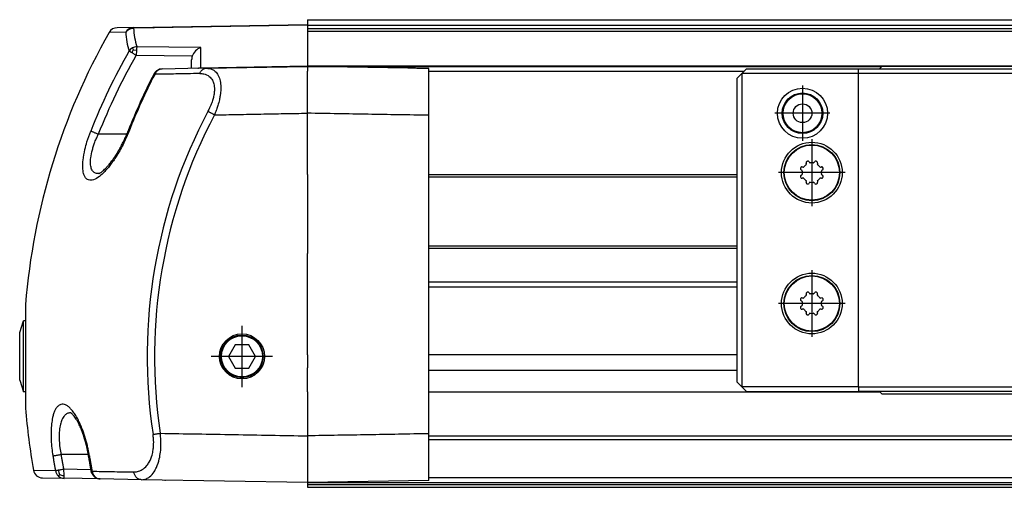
# Model space of a CAD drawing. Header units: millimetres. Extents: x -235 to 4016, y -109 to 485.
# Tile 31 of 44: x 800 to 905, y 282 to 332. Entities that reach past the tile are written whole.
import ezdxf

# ---------------------------------------------------------------- set-up
doc = ezdxf.new("R2010")
doc.units = ezdxf.units.MM
doc.linetypes.add('DOT_CENTER', pattern=[14, 12, -1, 0, -1])
doc.layers.add('1', color=7, linetype='Continuous')

# ---------------------------------------------------------------- blocks, each defined once
blk = doc.blocks.new('TAPA_IZQUIERDA__29', base_point=(799.62, 282.6))
at = {"color": 7, "linetype": 'Continuous'}
for p, q in [((811.81, 331.28), (810.05, 331.25)), ((811.81, 331.28), (830.43, 331.6)), ((813.97, 331.25), (811.81, 331.21)), ((813.97, 331.25), (814.03, 331.25)), ((830.43, 331.53), (814.03, 331.25)), ((830.43, 331.6), (830.43, 331.53)), ((830.43, 331.53), (830.43, 331.48)), ((830.43, 331.48), (830.43, 331.19)), ((830.43, 331.19), (830.43, 331.16)), ((830.43, 331.16), (830.43, 331)), ((830.43, 331), (830.43, 330.83)), ((810.98, 330.77), (809.2, 330.74)), ((830.43, 330.83), (830.43, 330.3)), ((830.43, 330.3), (830.43, 328.95)), ((811.79, 328.88), (811.7, 329.09)), ((819.01, 329.12), (812.17, 329.22)), ((819.01, 326.97), (819.01, 329.12)), ((830.43, 328.95), (830.43, 328.6)), ((811.79, 328.88), (812.12, 328.86)), ((812.12, 328.86), (812.1, 328.29)), ((818.09, 328.2), (812.1, 328.29)), ((818.03, 326.89), (818.03, 327.83)), ((830.43, 328.6), (830.43, 327.94)), ((830.43, 327.94), (830.43, 327.85)), ((830.43, 327.85), (830.43, 327.17)), ((819.01, 326.91), (814.86, 326.83)), ((819.01, 326.97), (830.43, 327.17)), ((819.6, 326.91), (819.01, 326.91)), ((819.6, 326.91), (830.43, 327.1)), ((830.43, 327.17), (830.43, 327.12)), ((830.43, 327.1), (830.43, 326.6)), ((841.16, 326.92), (830.43, 327.1)), ((843.43, 321.88), (843.43, 326.88)), ((830.43, 325.35), (830.43, 326.6)), ((830.43, 325.27), (830.43, 325.35)), ((830.43, 324.25), (830.43, 325.27)), ((830.43, 322.1), (830.43, 324.25)), ((830.43, 316.13), (830.43, 322.1)), ((843.43, 287.83), (843.43, 321.88)), ((811.09, 319.85), (808.04, 319.85)), ((830.43, 315.88), (830.43, 316.13)), ((830.43, 315.54), (830.43, 315.88)), ((830.43, 315.54), (830.43, 315.29)), ((830.43, 315.29), (830.43, 313.77)), ((830.43, 313.77), (830.43, 312.77)), ((830.43, 312.77), (830.43, 307.92)), ((830.43, 307.92), (830.43, 307.67)), ((830.43, 307.67), (830.43, 307.32)), ((830.43, 307.32), (830.43, 307.09)), ((830.43, 307.07), (830.43, 307.09)), ((830.43, 306.33), (830.43, 307.07)), ((830.43, 305.86), (830.43, 306.33)), ((830.43, 305.59), (830.43, 305.86)), ((830.43, 304.72), (830.43, 305.59)), ((830.43, 304.23), (830.43, 304.72)), ((830.43, 304.04), (830.43, 304.23)), ((830.43, 303.54), (830.43, 304.04)), ((830.43, 303.26), (830.43, 303.54)), ((830.43, 303.18), (830.43, 303.26)), ((830.43, 296.27), (830.43, 303.18)), ((800.25, 301.63), (800.25, 290.56)), ((799.62, 298.65), (800.02, 299.9)), ((800.02, 292.3), (800.02, 299.9)), ((800.25, 299.9), (800.02, 299.9)), ((799.62, 293.55), (799.62, 298.65)), ((822.7, 297.35), (821.98, 296.1)), ((824.14, 297.35), (822.7, 297.35)), ((824.87, 296.1), (824.14, 297.35)), ((830.43, 296.27), (830.43, 295.15)), ((821.98, 296.1), (822.7, 294.85)), ((824.14, 294.85), (824.87, 296.1)), ((822.7, 294.85), (824.14, 294.85)), ((830.43, 295.15), (830.43, 294.88)), ((830.43, 294.61), (830.43, 294.88)), ((830.43, 292.32), (830.43, 294.61)), ((799.62, 293.55), (800.02, 292.3)), ((800.25, 292.3), (800.02, 292.3)), ((830.43, 292.32), (830.43, 292.29)), ((830.43, 292.29), (830.43, 290.69)), ((830.43, 290.69), (830.43, 288.96)), ((830.43, 288.96), (830.43, 288.12)), ((830.43, 288.12), (830.43, 287.96)), ((830.43, 287.96), (830.43, 287.6)), ((843.43, 282.83), (843.43, 287.83)), ((830.43, 287.6), (830.43, 287.17)), ((830.43, 287.17), (830.43, 286.38)), ((830.43, 286.38), (830.43, 285.58)), ((806.97, 285.6), (804.04, 285.6)), ((830.43, 285.58), (830.43, 285.1)), ((830.43, 285.1), (830.43, 284.67)), ((830.43, 284.67), (830.43, 284.51)), ((801.09, 283.92), (803.45, 283.88)), ((804.31, 284.06), (804.33, 283.35)), ((804.31, 284.06), (807.25, 284.01)), ((830.43, 284.51), (830.43, 283.72)), ((830.43, 283.72), (830.43, 283.67)), ((830.43, 283.67), (830.43, 283.51)), ((802.06, 283.1), (804.38, 283.06)), ((808.25, 282.99), (804.38, 283.06)), ((812.65, 282.91), (808.25, 282.99)), ((830.43, 282.6), (812.65, 282.91)), ((830.43, 283.51), (830.43, 283.4)), ((830.43, 283.4), (830.43, 283.1)), ((830.43, 283.1), (830.43, 282.85)), ((830.43, 282.85), (830.43, 282.6)), ((843.43, 282.83), (830.43, 282.6))]:
    blk.add_line(p, q, dxfattribs=at)
for centre, radius in [((823.42, 296.1), 2.41), ((823.4, 296.1), 2.28), ((823.42, 296.1), 2.2)]:
    blk.add_circle(centre, radius, dxfattribs=at)
for centre, radius, start, end in [((810.07, 330.25), 1, 91, 150.3365), ((811.83, 330.31), 0.967, 91.37, 151.4594), ((819.67, 331.6), 7.87, 182.8078, 197.5497), ((870.03, 296.1), 70, 150.3365, 175.4654), ((818.95, 331.16), 7.98, 182.8077, 197.5496), ((812.2, 328.19), 1.03, 119.3524, 146.3927), ((812.23, 328.15), 1.07, 93.2871, 119.5551), ((819.5, 327.71), 1.49, 109.1452, 160.7392), ((868.23, 296.14), 65.58, 150.1696, 158.4767), ((868.17, 296.14), 64.64, 150.1696, 158.4767), ((813.03, 328), 1.52, 144.8241, 157.7711), ((819.15, 327.83), 1.12, 160.9006, 180.0894), ((814.9, 325.77), 1.07, 91.8578, 120.4381), ((814.88, 326.02), 0.812, 91.4175, 126.3458), ((872.41, 296.17), 65.73, 152.7313, 158.5365), ((872.53, 296.13), 65.76, 152.7298, 158.5338), ((814.97, 325.9), 0.967, 126.3931, 157.6926), ((869.3, 296.1), 56.03, 152.1325, 188.5617), ((869.3, 296.1), 55.24, 152.1248, 188.5652), ((870.03, 296.1), 70, 184.5346, 190.0163), ((802.08, 284.1), 1, 190.0163, 269), ((804.44, 284.05), 1.01, 189.4526, 228.3298), ((805.17, 284.06), 1.41, 184.5531, 205.3339), ((808.38, 283.97), 1.02, 188.6213, 226.3563), ((804.4, 284), 0.947, 228.3719, 268.848), ((804.42, 284.65), 1.3, 246.2861, 265.8942), ((808.27, 283.85), 0.862, 226.3355, 268.4998), ((815.23, 283.05), 0.2, 246.4096, 270)]:
    blk.add_arc(centre, radius, start, end, dxfattribs=at)
for points, knots in [([(810.98, 330.77), (811.09, 330.89), (811.32, 331.14), (811.64, 331.19), (811.81, 331.21)], [0, 0, 0, 0, 0.4743073, 0.9610264, 0.9610264, 0.9610264, 0.9610264]), ([(811.81, 331.21), (811.81, 331.22), (811.81, 331.23), (811.81, 331.26), (811.81, 331.27), (811.81, 331.28), (811.81, 331.28)], [0, 0, 0, 0, 0.03045445, 0.04141239, 0.06466592, 0.06798785, 0.06798785, 0.06798785, 0.06798785]), ([(812.17, 329.22), (812.16, 329.2), (812.15, 329.15), (812.14, 329.07), (812.13, 328.97), (812.12, 328.9), (812.12, 328.86)], [0, 0, 0, 0, 0.0658938, 0.1508266, 0.2383052, 0.3705048, 0.3705048, 0.3705048, 0.3705048]), ([(811.62, 328.58), (811.59, 328.6), (811.53, 328.64), (811.45, 328.69), (811.39, 328.73), (811.36, 328.75), (811.35, 328.76)], [0, 0, 0, 0, 0.1224398, 0.2067879, 0.2893447, 0.3304256, 0.3304256, 0.3304256, 0.3304256]), ([(812.1, 328.29), (812.06, 328.31), (811.98, 328.36), (811.85, 328.44), (811.73, 328.51), (811.66, 328.56), (811.62, 328.58)], [0, 0, 0, 0, 0.1248283, 0.2872251, 0.4383827, 0.553919, 0.553919, 0.553919, 0.553919]), ([(818.64, 326.9), (818.65, 326.9), (818.68, 326.91), (818.73, 326.93), (818.78, 326.94), (818.82, 326.95), (818.87, 326.96), (818.92, 326.97), (818.96, 326.97), (818.99, 326.97), (819.01, 326.97)], [0, 0, 0, 0, 0.0500402, 0.0996275, 0.1486934, 0.1971743, 0.2450103, 0.2921473, 0.3385359, 0.3841326, 0.3841326, 0.3841326, 0.3841326]), ([(818.89, 326.35), (818.9, 326.39), (818.94, 326.46), (819, 326.57), (819.08, 326.67), (819.18, 326.76), (819.28, 326.83), (819.38, 326.88), (819.49, 326.91), (819.57, 326.91), (819.6, 326.91)], [0, 0, 0, 0, 0.1282606, 0.2570017, 0.3845062, 0.5093069, 0.630359, 0.7471349, 0.859551, 0.967855, 0.967855, 0.967855, 0.967855]), ([(819.01, 326.97), (819.01, 326.96), (819.01, 326.95), (819.01, 326.93), (819.01, 326.91), (819.01, 326.91), (819.01, 326.91)], [0, 0, 0, 0, 0.02753679, 0.05087094, 0.06083643, 0.06226007, 0.06226007, 0.06226007, 0.06226007]), ([(819.6, 326.91), (819.82, 326.89), (820.17, 326.86), (820.61, 326.56), (820.92, 326.14), (821.11, 325.56), (821.17, 324.95), (821.14, 324.41), (821.08, 323.95), (820.99, 323.48), (820.86, 322.98), (820.71, 322.51), (820.58, 322.18), (820.5, 322), (820.47, 321.93)], [0, 0, 0, 0, 0.644945, 1.037633, 1.564724, 2.182957, 2.827174, 3.393034, 3.79526, 4.22529, 4.844932, 5.325651, 5.7042, 5.920305, 5.920305, 5.920305, 5.920305]), ([(843.43, 326.88), (843.24, 326.88), (842.86, 326.89), (842.29, 326.9), (841.73, 326.91), (841.35, 326.91), (841.16, 326.92)], [0, 0, 0, 0, 0.563508, 1.134874, 1.702305, 2.269744, 2.269744, 2.269744, 2.269744]), ([(813.99, 326.28), (814, 326.31), (814.05, 326.4), (814.15, 326.52), (814.25, 326.62), (814.33, 326.67), (814.36, 326.68)], [0, 0, 0, 0, 0.109529, 0.2817552, 0.4639956, 0.5527201, 0.5527201, 0.5527201, 0.5527201]), ([(814.08, 326.26), (814.07, 326.27), (814.05, 326.27), (814.02, 326.28), (814, 326.28), (813.99, 326.28), (813.99, 326.28)], [0, 0, 0, 0, 0.03648247, 0.06789092, 0.08715704, 0.09617871, 0.09617871, 0.09617871, 0.09617871]), ([(818.89, 326.35), (818.45, 326.34), (817.6, 326.32), (816.43, 326.3), (815.49, 326.29), (814.83, 326.28), (814.41, 326.27), (814.18, 326.26), (814.08, 326.26)], [0, 0, 0, 0, 1.304019, 2.540254, 3.528596, 4.129948, 4.503146, 4.80703, 4.80703, 4.80703, 4.80703]), ([(814.36, 326.68), (814.36, 326.69), (814.36, 326.69), (814.37, 326.69), (814.38, 326.68), (814.39, 326.68), (814.4, 326.67)], [0, 0, 0, 0, 0.00519583, 0.01039166, 0.02616402, 0.04770058, 0.04770058, 0.04770058, 0.04770058]), ([(818.89, 326.35), (819.03, 326.34), (819.4, 326.33), (819.91, 326.09), (820.25, 325.68), (820.44, 325.19), (820.49, 324.68), (820.44, 324.15), (820.34, 323.67), (820.18, 323.19), (819.99, 322.72), (819.83, 322.42), (819.77, 322.29)], [0, 0, 0, 0, 0.444415, 1.09646, 1.615077, 2.017833, 2.645411, 3.14476, 3.607019, 4.092985, 4.683142, 5.113801, 5.113801, 5.113801, 5.113801]), ([(820.47, 321.93), (820.44, 321.95), (820.37, 321.98), (820.27, 322.03), (820.18, 322.08), (820.08, 322.13), (819.99, 322.18), (819.91, 322.22), (819.84, 322.26), (819.79, 322.28), (819.77, 322.29)], [0, 0, 0, 0, 0.1124673, 0.2255075, 0.3368028, 0.443977, 0.5447561, 0.6371432, 0.7195231, 0.7907882, 0.7907882, 0.7907882, 0.7907882]), ([(820.47, 321.93), (821.3, 321.94), (822.96, 321.97), (825.45, 322.02), (827.94, 322.06), (829.6, 322.09), (830.43, 322.1)], [0, 0, 0, 0, 2.488883, 4.977765, 7.466645, 9.955524, 9.955524, 9.955524, 9.955524]), ([(843.43, 321.88), (842.34, 321.9), (840.18, 321.93), (836.93, 321.99), (833.68, 322.05), (831.51, 322.08), (830.43, 322.1)], [0, 0, 0, 0, 3.250493, 6.500987, 9.751477, 13.001967, 13.001967, 13.001967, 13.001967]), ([(811.33, 320.2), (811.15, 319.77), (810.78, 318.88), (810.12, 317.7), (809.48, 316.75), (808.98, 316.13), (808.52, 315.64), (808.04, 315.23), (807.45, 314.9), (806.89, 314.94), (806.56, 315.32), (806.4, 315.84), (806.36, 316.45), (806.41, 317.27), (806.57, 318.13), (806.85, 319.17), (807.09, 319.81), (807.23, 320.2)], [0, 0, 0, 0, 1.381653, 2.89323, 4.046911, 4.835195, 5.26101, 6.066001, 6.736448, 7.240098, 7.609284, 8.157991, 8.830724, 9.44781, 10.61159, 11.442698, 12.675283, 12.675283, 12.675283, 12.675283]), ([(808.09, 315.66), (807.93, 315.66), (807.68, 315.68), (807.38, 315.96), (807.23, 316.35), (807.19, 316.82), (807.23, 317.45), (807.36, 318.05), (807.53, 318.61), (807.68, 319.05), (807.85, 319.45), (807.98, 319.73), (808.04, 319.85)], [0, 0, 0, 0, 0.440103, 0.743226, 1.161062, 1.669381, 2.164449, 3.041676, 3.515992, 3.92027, 4.426808, 4.834223, 4.834223, 4.834223, 4.834223]), ([(808.04, 319.85), (808, 319.87), (807.91, 319.91), (807.78, 319.96), (807.65, 320.01), (807.53, 320.06), (807.43, 320.1), (807.35, 320.14), (807.28, 320.17), (807.25, 320.19), (807.23, 320.2)], [0, 0, 0, 0, 0.1432104, 0.28644, 0.4245139, 0.5521271, 0.6644568, 0.7578155, 0.829945, 0.8802772, 0.8802772, 0.8802772, 0.8802772]), ([(808.09, 315.66), (808.1, 315.66), (808.13, 315.67), (808.2, 315.71), (808.31, 315.77), (808.46, 315.88), (808.63, 316.03), (808.82, 316.21), (808.99, 316.39), (809.14, 316.56), (809.27, 316.72), (809.42, 316.91), (809.59, 317.13), (809.78, 317.41), (809.97, 317.71), (810.16, 318.02), (810.33, 318.3), (810.47, 318.55), (810.63, 318.87), (810.83, 319.26), (811.05, 319.74), (811.18, 320.06), (811.24, 320.22)], [0, 0, 0, 0, 0.034722, 0.11114, 0.234338, 0.416175, 0.646266, 0.91736, 1.222241, 1.393041, 1.596025, 1.834486, 2.111809, 2.431463, 2.830067, 3.19579, 3.524196, 3.810686, 4.050535, 4.598733, 5.126618, 5.634452, 5.634452, 5.634452, 5.634452]), ([(811.24, 320.22), (811.24, 320.22), (811.25, 320.22), (811.27, 320.22), (811.28, 320.21), (811.3, 320.21), (811.31, 320.2), (811.33, 320.2), (811.33, 320.2)], [0, 0, 0, 0, 0.01244259, 0.02691681, 0.03752047, 0.05672826, 0.07497462, 0.09513489, 0.09513489, 0.09513489, 0.09513489]), ([(807.08, 285.45), (807.08, 285.48), (807.07, 285.54), (807.03, 285.76), (806.97, 286.1), (806.83, 286.73), (806.61, 287.51), (806.33, 288.33), (806.05, 289), (805.78, 289.52), (805.51, 289.97), (805.23, 290.34), (804.96, 290.63), (804.69, 290.84), (804.42, 290.97), (804.16, 291), (803.93, 290.94), (803.72, 290.79), (803.53, 290.58), (803.38, 290.3), (803.24, 289.95), (803.12, 289.47), (803.02, 288.85), (802.97, 288.11), (802.98, 287.32), (803.03, 286.5), (803.1, 285.93), (803.15, 285.62), (803.16, 285.57), (803.16, 285.51), (803.17, 285.47), (803.17, 285.45)], [0, 0, 0, 0, 0.090267, 0.18057, 0.656569, 1.128651, 2.138561, 3.082649, 3.724942, 4.310559, 4.837486, 5.304606, 5.697122, 6.031523, 6.316804, 6.570072, 6.795609, 7.038126, 7.318585, 7.636142, 8.005931, 8.431223, 9.111768, 9.884464, 10.665077, 11.487096, 12.334597, 12.3818, 12.428981, 12.49262, 12.55629, 12.55629, 12.55629, 12.55629]), ([(805.07, 290.07), (804.94, 290.05), (804.7, 290.02), (804.37, 289.74), (804.14, 289.35), (803.96, 288.79), (803.86, 288.14), (803.83, 287.28), (803.9, 286.43), (804, 285.84), (804.04, 285.6)], [0, 0, 0, 0, 0.390259, 0.695927, 1.256356, 1.741233, 2.439645, 3.238981, 4.289602, 5.017419, 5.017419, 5.017419, 5.017419]), ([(805.12, 290.06), (805.11, 290.06), (805.09, 290.06), (805.08, 290.06), (805.07, 290.07)], [0, 0, 0, 0, 0.02453313, 0.04929691, 0.04929691, 0.04929691, 0.04929691]), ([(807, 285.44), (806.97, 285.58), (806.93, 285.83), (806.86, 286.19), (806.78, 286.52), (806.71, 286.81), (806.64, 287.05), (806.54, 287.38), (806.4, 287.81), (806.21, 288.32), (806.02, 288.75), (805.84, 289.09), (805.69, 289.36), (805.54, 289.59), (805.4, 289.77), (805.28, 289.9), (805.18, 289.99), (805.12, 290.04), (805.08, 290.06), (805.07, 290.07)], [0, 0, 0, 0, 0.404655, 0.776958, 1.113015, 1.408804, 1.660195, 1.862965, 2.45378, 3.004094, 3.505914, 3.855228, 4.165461, 4.437937, 4.673982, 4.847114, 4.976188, 5.060334, 5.097531, 5.097531, 5.097531, 5.097531]), ([(812.65, 282.91), (812.84, 282.93), (813.16, 282.97), (813.63, 283.27), (813.99, 283.69), (814.34, 284.35), (814.57, 285.06), (814.71, 285.88), (814.77, 286.79), (814.71, 287.47), (814.68, 287.88)], [0, 0, 0, 0, 0.552659, 0.949661, 1.666283, 2.189918, 3.167342, 3.8849, 4.68384, 5.911087, 5.911087, 5.911087, 5.911087]), ([(813.9, 287.76), (813.92, 287.76), (813.97, 287.77), (814.05, 287.78), (814.14, 287.79), (814.24, 287.81), (814.35, 287.83), (814.46, 287.84), (814.57, 287.86), (814.64, 287.87), (814.68, 287.88)], [0, 0, 0, 0, 0.0713746, 0.1539493, 0.2466115, 0.3477333, 0.4553003, 0.5670188, 0.6804932, 0.793389, 0.793389, 0.793389, 0.793389]), ([(814.68, 287.88), (815.99, 287.85), (818.62, 287.81), (822.55, 287.74), (826.49, 287.67), (829.12, 287.62), (830.43, 287.6)], [0, 0, 0, 0, 3.93742, 7.874839, 11.812259, 15.749678, 15.749678, 15.749678, 15.749678]), ([(811.84, 283.74), (811.97, 283.74), (812.28, 283.76), (812.78, 283.98), (813.2, 284.35), (813.56, 284.88), (813.79, 285.46), (813.91, 286.06), (813.96, 286.53), (813.97, 286.91), (813.95, 287.31), (813.92, 287.59), (813.9, 287.76)], [0, 0, 0, 0, 0.388801, 0.942962, 1.597896, 2.045236, 2.853251, 3.44586, 3.881091, 4.251913, 4.595573, 5.093635, 5.093635, 5.093635, 5.093635]), ([(803.17, 285.45), (803.19, 285.45), (803.23, 285.46), (803.3, 285.48), (803.39, 285.49), (803.5, 285.51), (803.62, 285.53), (803.76, 285.56), (803.9, 285.58), (803.99, 285.6), (804.04, 285.6)], [0, 0, 0, 0, 0.0477801, 0.1181709, 0.2106996, 0.3231012, 0.4515749, 0.5910908, 0.7360928, 0.8811603, 0.8811603, 0.8811603, 0.8811603]), ([(803.17, 285.45), (803.2, 285.32), (803.24, 285.06), (803.31, 284.67), (803.38, 284.27), (803.43, 284.01), (803.45, 283.88)], [0, 0, 0, 0, 0.397852, 0.7957, 1.19382, 1.591939, 1.591939, 1.591939, 1.591939]), ([(804.04, 285.6), (804.06, 285.47), (804.11, 285.22), (804.17, 284.83), (804.24, 284.44), (804.29, 284.19), (804.31, 284.06)], [0, 0, 0, 0, 0.392169, 0.784333, 1.176766, 1.569197, 1.569197, 1.569197, 1.569197]), ([(807.08, 285.45), (807.08, 285.45), (807.07, 285.45), (807.05, 285.45), (807.04, 285.44), (807.02, 285.44), (807.01, 285.44), (807.01, 285.44), (807, 285.44), (807, 285.44), (807, 285.44)], [0, 0, 0, 0, 0.01897807, 0.03611241, 0.047667, 0.06398663, 0.07088344, 0.07778025, 0.07904683, 0.08791288, 0.08791288, 0.08791288, 0.08791288]), ([(807.28, 283.81), (807.26, 283.95), (807.21, 284.22), (807.13, 284.67), (807.06, 285.08), (807.01, 285.35), (807, 285.44)], [0, 0, 0, 0, 0.414354, 0.828709, 1.371401, 1.657019, 1.657019, 1.657019, 1.657019]), ([(807.08, 285.45), (807.09, 285.4), (807.12, 285.26), (807.16, 284.98), (807.22, 284.62), (807.3, 284.22), (807.35, 283.95), (807.37, 283.81)], [0, 0, 0, 0, 0.149881, 0.436408, 0.830446, 1.245969, 1.66149, 1.66149, 1.66149, 1.66149]), ([(803.45, 283.88), (803.47, 283.89), (803.51, 283.89), (803.57, 283.91), (803.66, 283.93), (803.73, 283.94), (803.77, 283.95)], [0, 0, 0, 0, 0.0520761, 0.1181371, 0.1979297, 0.3229132, 0.3229132, 0.3229132, 0.3229132]), ([(803.77, 283.95), (803.81, 283.96), (803.9, 283.97), (804.04, 284), (804.18, 284.03), (804.27, 284.05), (804.31, 284.06)], [0, 0, 0, 0, 0.1295274, 0.2680665, 0.4330966, 0.5584957, 0.5584957, 0.5584957, 0.5584957]), ([(807.28, 283.81), (807.28, 283.81), (807.29, 283.81), (807.31, 283.81), (807.34, 283.81), (807.36, 283.81), (807.37, 283.81)], [0, 0, 0, 0, 0.00308754, 0.02470035, 0.05466468, 0.08898507, 0.08898507, 0.08898507, 0.08898507]), ([(807.62, 283.22), (807.58, 283.26), (807.5, 283.35), (807.4, 283.49), (807.32, 283.65), (807.3, 283.76), (807.28, 283.81)], [0, 0, 0, 0, 0.1783385, 0.351174, 0.5256068, 0.6904175, 0.6904175, 0.6904175, 0.6904175]), ([(807.37, 283.81), (807.71, 283.81), (808.41, 283.8), (809.49, 283.78), (810.64, 283.76), (811.43, 283.74), (811.84, 283.74)], [0, 0, 0, 0, 1.011681, 2.094371, 3.24533, 4.464547, 4.464547, 4.464547, 4.464547]), ([(812.65, 282.91), (812.6, 282.92), (812.51, 282.92), (812.37, 282.97), (812.24, 283.04), (812.11, 283.15), (812.01, 283.28), (811.93, 283.42), (811.87, 283.58), (811.85, 283.68), (811.84, 283.74)], [0, 0, 0, 0, 0.138014, 0.283671, 0.436936, 0.596978, 0.762001, 0.929216, 1.095239, 1.256673, 1.256673, 1.256673, 1.256673]), ([(803.9, 283.46), (803.89, 283.45), (803.86, 283.41), (803.83, 283.36), (803.79, 283.32), (803.78, 283.3), (803.77, 283.3)], [0, 0, 0, 0, 0.0440305, 0.131375, 0.1754684, 0.2029057, 0.2029057, 0.2029057, 0.2029057]), ([(804.33, 283.35), (804.33, 283.32), (804.33, 283.26), (804.34, 283.18), (804.35, 283.13), (804.36, 283.08), (804.38, 283.06), (804.38, 283.06)], [0, 0, 0, 0, 0.1054567, 0.1761014, 0.2183198, 0.2773784, 0.3030345, 0.3030345, 0.3030345, 0.3030345]), ([(807.62, 283.22), (807.63, 283.22), (807.63, 283.22), (807.64, 283.21), (807.66, 283.22), (807.67, 283.23), (807.68, 283.23)], [0, 0, 0, 0, 0.00619153, 0.01238307, 0.03554264, 0.05675461, 0.05675461, 0.05675461, 0.05675461]), ([(808.25, 282.99), (808.21, 282.99), (808.09, 283), (807.92, 283.04), (807.75, 283.12), (807.66, 283.19), (807.62, 283.22)], [0, 0, 0, 0, 0.1317546, 0.3423146, 0.5257382, 0.6805417, 0.6805417, 0.6805417, 0.6805417])]:
    blk.add_open_spline(points, degree=3, knots=knots, dxfattribs=at)
blk.add_open_spline([(843.43, 287.83), (842.34, 287.81), (840.18, 287.77), (836.93, 287.71), (833.68, 287.66), (831.51, 287.62), (830.43, 287.6)], degree=3, dxfattribs=at)
at = {"layer": '1', "color": 2, "linetype": 'DOT_CENTER'}
for p, q in [((823.4, 299.38), (823.4, 292.82)), ((823.42, 299.3), (823.42, 292.9)), ((826.69, 296.1), (820.12, 296.1)), ((826.62, 296.1), (820.22, 296.1))]:
    blk.add_line(p, q, dxfattribs=at)
blk = doc.blocks.new('CABEZA__31', base_point=(876.43, 292.1))
at = {"color": 7, "linetype": 'Continuous'}
for p, q in [((876.93, 326.35), (877.43, 326.85)), ((877.43, 326.85), (889.43, 326.85)), ((889.43, 326.85), (891.68, 326.85)), ((889.43, 326.35), (889.43, 326.85)), ((891.93, 327.1), (891.68, 326.85)), ((891.68, 326.85), (911.18, 326.85)), ((898.37, 327.1), (891.93, 327.1)), ((904.49, 327.1), (898.37, 327.1)), ((910.93, 327.1), (904.49, 327.1)), ((911.18, 326.85), (910.93, 327.1)), ((911.18, 326.85), (931.68, 326.85)), ((931.93, 327.1), (931.68, 326.85)), ((931.68, 326.85), (951.18, 326.85)), ((938.37, 327.1), (931.93, 327.1)), ((944.49, 327.1), (938.37, 327.1)), ((950.93, 327.1), (944.49, 327.1)), ((951.18, 326.85), (950.93, 327.1)), ((951.18, 326.85), (953.43, 326.85)), ((953.43, 326.85), (969.43, 326.85)), ((953.43, 326.85), (953.43, 326.35)), ((969.43, 326.85), (969.93, 326.35)), ((876.43, 325.85), (876.93, 326.35)), ((876.43, 293.35), (876.43, 325.85)), ((876.93, 326.35), (876.93, 292.85)), ((889.43, 326.35), (876.93, 326.35)), ((889.43, 292.85), (889.43, 326.35)), ((953.43, 326.35), (889.43, 326.35)), ((953.43, 292.85), (953.43, 326.35)), ((953.43, 326.35), (969.93, 326.35)), ((970.43, 325.85), (969.93, 326.35)), ((969.93, 317.04), (969.93, 326.35)), ((970.43, 325.85), (970.43, 317.54)), ((957.84, 318.37), (957.81, 318.47)), ((958.14, 318.61), (958.19, 318.52)), ((958.66, 318.52), (958.71, 318.61)), ((959.04, 318.47), (959.01, 318.37)), ((957.36, 317.69), (957.27, 317.74)), ((957.41, 318.06), (957.5, 318.04)), ((959.35, 318.04), (959.44, 318.06)), ((959.58, 317.74), (959.49, 317.69)), ((970.43, 317.54), (969.93, 317.04)), ((970.43, 317.54), (980.17, 317.54)), ((980.17, 317.54), (979.67, 317.04)), ((980.17, 299.77), (980.17, 317.54)), ((883.41, 316.36), (883.5, 316.34)), ((883.84, 316.67), (883.82, 316.77)), ((884.14, 316.91), (884.19, 316.82)), ((884.66, 316.82), (884.72, 316.91)), ((885.04, 316.77), (885.02, 316.67)), ((885.35, 316.34), (885.45, 316.36)), ((957.27, 317.16), (957.36, 317.22)), ((957.5, 316.86), (957.41, 316.84)), ((957.81, 316.43), (957.84, 316.53)), ((958.19, 316.38), (958.14, 316.3)), ((958.71, 316.3), (958.66, 316.38)), ((959.01, 316.53), (959.04, 316.43)), ((959.44, 316.84), (959.35, 316.86)), ((959.49, 317.22), (959.58, 317.16)), ((969.93, 317.04), (979.67, 317.04)), ((979.67, 300.27), (979.67, 317.04)), ((883.36, 315.99), (883.27, 316.04)), ((883.27, 315.46), (883.36, 315.52)), ((885.58, 316.04), (885.49, 315.99)), ((885.49, 315.52), (885.58, 315.46)), ((883.5, 315.16), (883.41, 315.14)), ((883.82, 314.73), (883.84, 314.83)), ((884.19, 314.68), (884.14, 314.6)), ((884.72, 314.6), (884.66, 314.68)), ((885.02, 314.83), (885.04, 314.73)), ((885.45, 315.14), (885.35, 315.16)), ((957.36, 303.69), (957.27, 303.74)), ((957.41, 304.06), (957.5, 304.04)), ((957.84, 304.37), (957.81, 304.47)), ((958.14, 304.61), (958.19, 304.52)), ((958.66, 304.52), (958.71, 304.61)), ((959.04, 304.47), (959.01, 304.37)), ((959.35, 304.04), (959.44, 304.06)), ((959.58, 303.74), (959.49, 303.69)), ((883.84, 302.67), (883.81, 302.77)), ((884.14, 302.91), (884.19, 302.82)), ((884.66, 302.82), (884.71, 302.91)), ((885.04, 302.77), (885.01, 302.67)), ((957.27, 303.16), (957.36, 303.22)), ((957.5, 302.86), (957.41, 302.84)), ((957.81, 302.43), (957.84, 302.53)), ((959.01, 302.53), (959.04, 302.43)), ((959.44, 302.84), (959.35, 302.86)), ((959.49, 303.22), (959.58, 303.16)), ((883.36, 301.99), (883.27, 302.04)), ((883.27, 301.46), (883.36, 301.52)), ((883.41, 302.36), (883.5, 302.34)), ((885.35, 302.34), (885.44, 302.36)), ((885.58, 302.04), (885.49, 301.99)), ((885.49, 301.52), (885.58, 301.46)), ((958.19, 302.38), (958.14, 302.3)), ((958.71, 302.3), (958.66, 302.38)), ((883.5, 301.16), (883.41, 301.14)), ((883.81, 300.73), (883.84, 300.83)), ((884.19, 300.68), (884.14, 300.6)), ((884.71, 300.6), (884.66, 300.68)), ((885.01, 300.83), (885.04, 300.73)), ((885.44, 301.14), (885.35, 301.16)), ((965.93, 292.85), (965.93, 300.27)), ((965.93, 300.27), (966.43, 299.77)), ((979.67, 300.27), (965.93, 300.27)), ((966.43, 299.77), (980.17, 299.77)), ((966.43, 293.6), (966.43, 299.77)), ((980.17, 299.77), (979.67, 300.27)), ((876.93, 292.85), (876.43, 293.35)), ((965.93, 292.85), (966.43, 293.35)), ((966.43, 293.35), (966.43, 293.6)), ((889.43, 292.85), (876.93, 292.85)), ((876.93, 292.85), (877.43, 292.35)), ((877.43, 292.35), (889.43, 292.35)), ((889.43, 292.85), (889.43, 292.35)), ((889.43, 292.85), (953.43, 292.85)), ((891.68, 292.35), (889.43, 292.35)), ((911.18, 292.35), (891.68, 292.35)), ((891.68, 292.35), (891.93, 292.1)), ((891.93, 292.1), (910.93, 292.1)), ((910.93, 292.1), (911.18, 292.35)), ((931.68, 292.35), (911.18, 292.35)), ((931.68, 292.35), (931.93, 292.1)), ((951.18, 292.35), (931.68, 292.35)), ((931.93, 292.1), (950.93, 292.1)), ((951.18, 292.35), (950.93, 292.1)), ((953.43, 292.35), (951.18, 292.35)), ((953.43, 292.85), (953.43, 292.35)), ((965.93, 292.85), (953.43, 292.85)), ((965.43, 292.35), (953.43, 292.35)), ((965.93, 292.85), (965.43, 292.35))]:
    blk.add_line(p, q, dxfattribs=at)
for centre, radius in [((883.43, 322.1), 2.68), ((883.43, 322.1), 2.17), ((883.43, 322.1), 2.08), ((883.43, 322.1), 1), ((958.43, 317.45), 3.25), ((958.43, 317.45), 3), ((958.43, 317.45), 2.95), ((884.43, 315.75), 3.25), ((884.43, 315.75), 3), ((884.43, 315.75), 2.95), ((958.43, 303.45), 3.25), ((958.43, 303.45), 3), ((958.43, 303.45), 2.95), ((884.43, 301.75), 3.25), ((884.43, 301.75), 3), ((884.43, 301.75), 2.95), ((959.43, 297.1), 2.68), ((959.43, 297.1), 2.17), ((959.43, 297.1), 2.08), ((959.43, 297.1), 1)]:
    blk.add_circle(centre, radius, dxfattribs=at)
for centre, radius, start, end in [((957.96, 318.5), 0.15, 113.8206, 192.5), ((957.77, 318.36), 0.07, 305.9522, 0), ((958.43, 317.45), 1.3, 111.1794, 113.8206), ((958.01, 318.53), 0.15, 90, 111.1794), ((958.01, 318.53), 0.15, 32.5, 90), ((958.25, 318.56), 0.07, 212.5, 279.0478), ((958.43, 317.45), 1.05, 80.9522, 99.0478), ((958.6, 318.56), 0.07, 260.9522, 327.5), ((958.84, 318.53), 0.15, 68.8206, 147.5), ((958.43, 317.45), 1.3, 66.1794, 68.8206), ((958.89, 318.5), 0.15, 45, 66.1794), ((958.89, 318.5), 0.15, 347.5, 45), ((959.08, 318.36), 0.07, 180, 234.0478), ((957.35, 317.87), 0.15, 158.8206, 237.5), ((958.43, 317.45), 1.3, 156.1794, 158.8206), ((957.37, 317.92), 0.15, 135, 156.1794), ((957.37, 317.92), 0.15, 77.5, 135), ((957.32, 317.63), 0.07, 0, 57.5), ((958.43, 317.45), 1.05, 170.9522, 189.0478), ((957.52, 318.11), 0.07, 257.5, 324.0478), ((958.43, 317.45), 1.05, 125.9522, 144.0478), ((958.43, 317.45), 1.05, 35.9522, 54.0478), ((959.33, 318.11), 0.07, 215.9522, 282.5), ((959.48, 317.92), 0.15, 23.8206, 102.5), ((959.53, 317.63), 0.07, 122.5, 180), ((958.43, 317.45), 1.05, 350.9522, 9.0478), ((959.5, 317.87), 0.15, 302.5, 0), ((958.43, 317.45), 1.3, 21.1794, 23.8206), ((959.5, 317.87), 0.15, 0, 21.1794), ((884.43, 315.75), 1.3, 156.1794, 158.8206), ((883.37, 316.22), 0.15, 135, 156.1794), ((883.37, 316.22), 0.15, 77.5, 135), ((883.52, 316.41), 0.07, 257.5, 324.0478), ((884.43, 315.75), 1.05, 125.9522, 144.0478), ((883.96, 316.8), 0.15, 113.8206, 192.5), ((883.77, 316.66), 0.07, 305.9522, 0), ((884.43, 315.75), 1.3, 111.1794, 113.8206), ((884.01, 316.83), 0.15, 90, 111.1794), ((884.01, 316.83), 0.15, 32.5, 90), ((884.25, 316.86), 0.07, 212.5, 279.0478), ((884.43, 315.75), 1.05, 80.9522, 99.0478), ((884.6, 316.86), 0.07, 260.9522, 327.5), ((884.84, 316.83), 0.15, 68.8206, 147.5), ((884.43, 315.75), 1.3, 66.1794, 68.8206), ((884.89, 316.8), 0.15, 45, 66.1794), ((884.89, 316.8), 0.15, 347.5, 45), ((885.08, 316.66), 0.07, 180, 234.0478), ((884.43, 315.75), 1.05, 35.9522, 54.0478), ((885.33, 316.41), 0.07, 215.9522, 282.5), ((885.48, 316.22), 0.15, 23.8206, 102.5), ((884.43, 315.75), 1.3, 21.1794, 23.8206), ((957.35, 317.04), 0.15, 122.5, 180), ((957.35, 317.04), 0.15, 180, 201.1794), ((958.43, 317.45), 1.3, 201.1794, 203.8206), ((957.37, 316.99), 0.15, 203.8206, 282.5), ((957.32, 317.28), 0.07, 302.5, 360), ((957.52, 316.8), 0.07, 35.9522, 102.5), ((958.43, 317.45), 1.05, 215.9522, 234.0478), ((957.77, 316.55), 0.07, 360, 54.0478), ((957.96, 316.4), 0.15, 167.5, 225), ((957.96, 316.4), 0.15, 225, 246.1794), ((958.43, 317.45), 1.3, 246.1794, 248.8206), ((958.01, 316.38), 0.15, 248.8206, 327.5), ((958.25, 316.35), 0.07, 80.9522, 147.5), ((958.43, 317.45), 1.05, 260.9522, 279.0478), ((958.6, 316.35), 0.07, 32.5, 99.0478), ((958.84, 316.38), 0.15, 212.5, 270), ((958.84, 316.38), 0.15, 270, 291.1794), ((958.43, 317.45), 1.3, 291.1794, 293.8206), ((958.89, 316.4), 0.15, 293.8206, 12.5), ((959.08, 316.55), 0.07, 125.9522, 180), ((958.43, 317.45), 1.05, 305.9522, 324.0478), ((959.33, 316.8), 0.07, 77.5, 144.0478), ((959.48, 316.99), 0.15, 257.5, 315), ((959.53, 317.28), 0.07, 180, 237.5), ((959.5, 317.04), 0.15, 338.8206, 57.5), ((959.48, 316.99), 0.15, 315, 336.1794), ((958.43, 317.45), 1.3, 336.1794, 338.8206), ((883.35, 316.17), 0.15, 158.8206, 237.5), ((883.35, 315.34), 0.15, 122.5, 180), ((883.35, 315.34), 0.15, 180, 201.1794), ((884.43, 315.75), 1.3, 201.1794, 203.8206), ((883.37, 315.29), 0.15, 203.8206, 282.5), ((883.32, 315.93), 0.07, 0, 57.5), ((883.32, 315.58), 0.07, 302.5, 360), ((884.43, 315.75), 1.05, 170.9522, 189.0478), ((885.48, 315.29), 0.15, 257.5, 315), ((885.53, 315.93), 0.07, 122.5, 180), ((884.43, 315.75), 1.05, 350.9522, 9.0478), ((885.53, 315.58), 0.07, 180, 237.5), ((885.5, 316.17), 0.15, 302.5, 0), ((885.5, 315.34), 0.15, 338.8206, 57.5), ((885.48, 315.29), 0.15, 315, 336.1794), ((884.43, 315.75), 1.3, 336.1794, 338.8206), ((885.5, 316.17), 0.15, 360, 21.1794), ((883.52, 315.1), 0.07, 35.9522, 102.5), ((884.43, 315.75), 1.05, 215.9522, 234.0478), ((883.77, 314.85), 0.07, 360, 54.0478), ((883.96, 314.7), 0.15, 167.5, 225), ((883.96, 314.7), 0.15, 225, 246.1794), ((884.43, 315.75), 1.3, 246.1794, 248.8206), ((884.01, 314.68), 0.15, 248.8206, 327.5), ((884.25, 314.65), 0.07, 80.9522, 147.5), ((884.43, 315.75), 1.05, 260.9522, 279.0478), ((884.6, 314.65), 0.07, 32.5, 99.0478), ((884.84, 314.68), 0.15, 212.5, 270), ((884.84, 314.68), 0.15, 270, 291.1794), ((884.43, 315.75), 1.3, 291.1794, 293.8206), ((884.89, 314.7), 0.15, 293.8206, 12.5), ((885.08, 314.85), 0.07, 125.9522, 180), ((884.43, 315.75), 1.05, 305.9522, 324.0478), ((885.33, 315.1), 0.07, 77.5, 144.0478), ((957.96, 304.5), 0.15, 113.8206, 192.5), ((958.43, 303.45), 1.3, 111.1794, 113.8206), ((958.01, 304.53), 0.15, 90, 111.1794), ((958.01, 304.53), 0.15, 32.5, 90), ((958.84, 304.53), 0.15, 68.8206, 147.5), ((958.43, 303.45), 1.3, 66.1794, 68.8206), ((958.89, 304.5), 0.15, 45, 66.1794), ((957.35, 303.87), 0.15, 158.8206, 237.5), ((958.43, 303.45), 1.3, 156.1794, 158.8206), ((957.37, 303.92), 0.15, 135, 156.1794), ((957.37, 303.92), 0.15, 77.5, 135), ((957.32, 303.63), 0.07, 0, 57.5), ((958.43, 303.45), 1.05, 170.9522, 189.0478), ((957.52, 304.11), 0.07, 257.5, 324.0478), ((958.43, 303.45), 1.05, 125.9522, 144.0478), ((957.77, 304.36), 0.07, 305.9522, 0), ((958.25, 304.56), 0.07, 212.5, 279.0478), ((958.43, 303.45), 1.05, 80.9522, 99.0478), ((958.6, 304.56), 0.07, 260.9522, 327.5), ((958.89, 304.5), 0.15, 347.5, 45), ((959.08, 304.36), 0.07, 180, 234.0478), ((958.43, 303.45), 1.05, 35.9522, 54.0478), ((959.33, 304.11), 0.07, 215.9522, 282.5), ((959.48, 303.92), 0.15, 23.8206, 102.5), ((959.53, 303.63), 0.07, 122.5, 180), ((958.43, 303.45), 1.05, 350.9522, 9.0478), ((959.5, 303.87), 0.15, 302.5, 0), ((958.43, 303.45), 1.3, 21.1794, 23.8206), ((959.5, 303.87), 0.15, 0, 21.1794), ((884.43, 301.75), 1.05, 125.9522, 144.0478), ((883.96, 302.8), 0.15, 113.8206, 192.5), ((883.77, 302.66), 0.07, 305.9522, 0), ((884.43, 301.75), 1.3, 111.1794, 113.8206), ((884.01, 302.83), 0.15, 90, 111.1794), ((884.01, 302.83), 0.15, 32.5, 90), ((884.25, 302.86), 0.07, 212.5, 279.0478), ((884.43, 301.75), 1.05, 80.9522, 99.0478), ((884.6, 302.86), 0.07, 260.9522, 327.5), ((884.84, 302.83), 0.15, 68.8206, 147.5), ((884.43, 301.75), 1.3, 66.1794, 68.8206), ((884.89, 302.8), 0.15, 45, 66.1794), ((884.89, 302.8), 0.15, 347.5, 45), ((885.08, 302.66), 0.07, 180, 234.0478), ((884.43, 301.75), 1.05, 35.9522, 54.0478), ((957.35, 303.04), 0.15, 122.5, 180), ((957.35, 303.04), 0.15, 180, 201.1794), ((958.43, 303.45), 1.3, 201.1794, 203.8206), ((957.37, 302.99), 0.15, 203.8206, 282.5), ((957.32, 303.28), 0.07, 302.5, 360), ((957.52, 302.8), 0.07, 35.9522, 102.5), ((958.43, 303.45), 1.05, 215.9522, 234.0478), ((957.77, 302.55), 0.07, 360, 54.0478), ((959.08, 302.55), 0.07, 125.9522, 180), ((958.43, 303.45), 1.05, 305.9522, 324.0478), ((959.33, 302.8), 0.07, 77.5, 144.0478), ((959.48, 302.99), 0.15, 257.5, 315), ((959.53, 303.28), 0.07, 180, 237.5), ((959.5, 303.04), 0.15, 338.8206, 57.5), ((959.48, 302.99), 0.15, 315, 336.1794), ((958.43, 303.45), 1.3, 336.1794, 338.8206), ((883.35, 302.17), 0.15, 158.8206, 237.5), ((884.43, 301.75), 1.3, 156.1794, 158.8206), ((883.37, 302.22), 0.15, 135, 156.1794), ((883.37, 302.22), 0.15, 77.5, 135), ((883.32, 301.93), 0.07, 0, 57.5), ((883.32, 301.58), 0.07, 302.5, 360), ((884.43, 301.75), 1.05, 170.9522, 189.0478), ((883.52, 302.41), 0.07, 257.5, 324.0478), ((885.33, 302.41), 0.07, 215.9522, 282.5), ((885.48, 302.22), 0.15, 23.8206, 102.5), ((885.53, 301.93), 0.07, 122.5, 180), ((884.43, 301.75), 1.05, 350.9522, 9.0478), ((885.53, 301.58), 0.07, 180, 237.5), ((885.5, 302.17), 0.15, 302.5, 0), ((884.43, 301.75), 1.3, 21.1794, 23.8206), ((885.5, 302.17), 0.15, 0, 21.1794), ((957.96, 302.4), 0.15, 167.5, 225), ((957.96, 302.4), 0.15, 225, 246.1794), ((958.43, 303.45), 1.3, 246.1794, 248.8206), ((958.01, 302.38), 0.15, 248.8206, 327.5), ((958.25, 302.35), 0.07, 80.9522, 147.5), ((958.43, 303.45), 1.05, 260.9522, 279.0478), ((958.6, 302.35), 0.07, 32.5, 99.0478), ((958.84, 302.38), 0.15, 212.5, 270), ((958.84, 302.38), 0.15, 270, 291.1794), ((958.43, 303.45), 1.3, 291.1794, 293.8206), ((958.89, 302.4), 0.15, 293.8206, 12.5), ((883.35, 301.34), 0.15, 122.5, 180), ((883.35, 301.34), 0.15, 180, 201.1794), ((884.43, 301.75), 1.3, 201.1794, 203.8206), ((883.37, 301.29), 0.15, 203.8206, 282.5), ((883.52, 301.1), 0.07, 35.9522, 102.5), ((884.43, 301.75), 1.05, 215.9522, 234.0478), ((883.77, 300.85), 0.07, 360, 54.0478), ((883.96, 300.7), 0.15, 167.5, 225), ((883.96, 300.7), 0.15, 225, 246.1794), ((884.43, 301.75), 1.3, 246.1794, 248.8206), ((884.01, 300.68), 0.15, 248.8206, 327.5), ((884.25, 300.65), 0.07, 80.9522, 147.5), ((884.43, 301.75), 1.05, 260.9522, 279.0478), ((884.6, 300.65), 0.07, 32.5, 99.0478), ((884.84, 300.68), 0.15, 212.5, 270), ((884.84, 300.68), 0.15, 270, 291.1794), ((884.43, 301.75), 1.3, 291.1794, 293.8206), ((884.89, 300.7), 0.15, 293.8206, 12.5), ((885.08, 300.85), 0.07, 125.9522, 180), ((884.43, 301.75), 1.05, 305.9522, 324.0478), ((885.33, 301.1), 0.07, 77.5, 144.0478), ((885.48, 301.29), 0.15, 257.5, 315), ((885.5, 301.34), 0.15, 338.8206, 57.5), ((885.48, 301.29), 0.15, 315, 336.1794), ((884.43, 301.75), 1.3, 336.1794, 338.8206)]:
    blk.add_arc(centre, radius, start, end, dxfattribs=at)
for points in [[(957.84, 318.36), (957.84, 318.36), (957.84, 318.37), (957.84, 318.37), (957.84, 318.37)], [(959.01, 318.37), (959.01, 318.37), (959.01, 318.37), (959.01, 318.36), (959.01, 318.36)], [(957.39, 317.62), (957.39, 317.62), (957.39, 317.62), (957.39, 317.63), (957.39, 317.63)], [(957.39, 317.28), (957.39, 317.28), (957.39, 317.28), (957.39, 317.29), (957.39, 317.29)], [(959.46, 317.63), (959.46, 317.63), (959.46, 317.62), (959.46, 317.62), (959.46, 317.62)], [(959.46, 317.29), (959.46, 317.29), (959.46, 317.28), (959.46, 317.28), (959.46, 317.28)], [(883.84, 316.66), (883.84, 316.66), (883.84, 316.67), (883.84, 316.67), (883.84, 316.67)], [(885.02, 316.67), (885.02, 316.67), (885.01, 316.67), (885.01, 316.66), (885.01, 316.66)], [(957.84, 316.53), (957.84, 316.53), (957.84, 316.54), (957.84, 316.54), (957.84, 316.55)], [(959.01, 316.55), (959.01, 316.54), (959.01, 316.54), (959.01, 316.53), (959.01, 316.53)], [(883.39, 315.92), (883.39, 315.92), (883.39, 315.92), (883.39, 315.93), (883.39, 315.93)], [(883.39, 315.58), (883.39, 315.58), (883.39, 315.58), (883.39, 315.59), (883.39, 315.59)], [(885.46, 315.93), (885.46, 315.93), (885.46, 315.92), (885.46, 315.92), (885.46, 315.92)], [(885.46, 315.59), (885.46, 315.59), (885.46, 315.58), (885.46, 315.58), (885.46, 315.58)], [(883.84, 314.83), (883.84, 314.83), (883.84, 314.84), (883.84, 314.84), (883.84, 314.85)], [(885.01, 314.85), (885.01, 314.84), (885.01, 314.84), (885.02, 314.83), (885.02, 314.83)], [(957.39, 303.62), (957.39, 303.62), (957.39, 303.62), (957.39, 303.63), (957.39, 303.63)], [(957.84, 304.36), (957.84, 304.36), (957.84, 304.37), (957.84, 304.37), (957.84, 304.37)], [(959.01, 304.37), (959.01, 304.37), (959.01, 304.37), (959.01, 304.36), (959.01, 304.36)], [(959.46, 303.63), (959.46, 303.63), (959.46, 303.62), (959.46, 303.62), (959.46, 303.62)], [(883.84, 302.66), (883.84, 302.66), (883.84, 302.67), (883.84, 302.67), (883.84, 302.67)], [(885.01, 302.67), (885.01, 302.67), (885.01, 302.67), (885.01, 302.66), (885.01, 302.66)], [(957.39, 303.28), (957.39, 303.28), (957.39, 303.28), (957.39, 303.29), (957.39, 303.29)], [(957.84, 302.53), (957.84, 302.53), (957.84, 302.54), (957.84, 302.54), (957.84, 302.55)], [(959.01, 302.55), (959.01, 302.54), (959.01, 302.54), (959.01, 302.53), (959.01, 302.53)], [(959.46, 303.29), (959.46, 303.29), (959.46, 303.28), (959.46, 303.28), (959.46, 303.28)], [(883.39, 301.92), (883.39, 301.92), (883.39, 301.92), (883.39, 301.93), (883.39, 301.93)], [(883.39, 301.58), (883.39, 301.58), (883.39, 301.58), (883.39, 301.59), (883.39, 301.59)], [(885.46, 301.93), (885.46, 301.93), (885.46, 301.92), (885.46, 301.92), (885.46, 301.92)], [(885.46, 301.59), (885.46, 301.59), (885.46, 301.58), (885.46, 301.58), (885.46, 301.58)], [(883.84, 300.83), (883.84, 300.83), (883.84, 300.84), (883.84, 300.84), (883.84, 300.85)], [(885.01, 300.85), (885.01, 300.84), (885.01, 300.84), (885.01, 300.83), (885.01, 300.83)]]:
    blk.add_open_spline(points, degree=3, dxfattribs=at)
at = {"layer": '1', "color": 2, "linetype": 'DOT_CENTER'}
for p, q in [((883.43, 325.05), (883.43, 319.16)), ((886.37, 322.1), (880.48, 322.1)), ((958.43, 321.03), (958.43, 313.88)), ((884.43, 319.33), (884.43, 312.18)), ((962, 317.45), (954.85, 317.45)), ((888, 315.75), (880.85, 315.75)), ((958.43, 307.03), (958.43, 299.88)), ((884.43, 305.33), (884.43, 298.18)), ((962, 303.45), (954.85, 303.45)), ((888, 301.75), (880.85, 301.75)), ((959.43, 300.05), (959.43, 294.16)), ((962.37, 297.1), (956.48, 297.1))]:
    blk.add_line(p, q, dxfattribs=at)
blk = doc.blocks.new('Li-28_PERFIL__32', base_point=(830.43, 282.1))
at = {"color": 7, "linetype": 'Continuous'}
for p, q in [((830.43, 332.1), (830.43, 332.09)), ((830.43, 332.1), (3910.43, 332.1)), ((830.43, 332.09), (3910.43, 332.09)), ((830.43, 332.09), (830.43, 331.6)), ((830.43, 331.6), (830.43, 331.53)), ((830.43, 331.53), (830.43, 331.48)), ((830.43, 331.48), (830.43, 331.19)), ((3910.43, 331.48), (830.43, 331.48)), ((830.43, 331.19), (830.43, 331.16)), ((830.43, 331.16), (830.43, 331)), ((830.43, 331.16), (3910.43, 331.16)), ((830.43, 331), (830.43, 330.83)), ((3910.43, 330.83), (830.43, 330.83)), ((830.43, 330.83), (830.43, 330.3)), ((830.43, 330.3), (830.43, 328.95)), ((830.43, 328.95), (830.43, 328.6)), ((830.43, 328.6), (830.43, 327.94)), ((830.43, 327.94), (830.43, 327.85)), ((830.43, 327.85), (830.43, 327.17)), ((830.43, 327.17), (830.43, 327.12)), ((3910.43, 327.12), (830.43, 327.12)), ((830.43, 327.1), (830.43, 326.6)), ((830.43, 327.1), (891.93, 327.1)), ((898.37, 327.1), (891.93, 327.1)), ((904.49, 327.1), (898.37, 327.1)), ((910.93, 327.1), (904.49, 327.1)), ((830.43, 325.35), (830.43, 326.6)), ((843.43, 326.6), (877.18, 326.6)), ((830.43, 325.27), (830.43, 325.35)), ((830.43, 324.25), (830.43, 325.27)), ((830.43, 322.1), (830.43, 324.25)), ((830.43, 316.13), (830.43, 322.1)), ((830.43, 315.88), (830.43, 316.13)), ((830.43, 315.54), (830.43, 315.88)), ((830.43, 315.54), (830.43, 315.29)), ((830.43, 315.29), (830.43, 313.77)), ((843.43, 315.54), (876.43, 315.54)), ((843.43, 315.29), (876.43, 315.29)), ((830.43, 313.77), (830.43, 312.77)), ((830.43, 312.77), (830.43, 307.92)), ((830.43, 307.92), (830.43, 307.67)), ((843.43, 307.92), (876.43, 307.92)), ((830.43, 307.67), (830.43, 307.32)), ((830.43, 307.32), (830.43, 307.09)), ((830.43, 307.07), (830.43, 307.09)), ((830.43, 306.33), (830.43, 307.07)), ((843.43, 307.67), (876.43, 307.67)), ((830.43, 305.86), (830.43, 306.33)), ((830.43, 305.59), (830.43, 305.86)), ((830.43, 304.72), (830.43, 305.59)), ((830.43, 304.23), (830.43, 304.72)), ((830.43, 304.04), (830.43, 304.23)), ((830.43, 303.54), (830.43, 304.04)), ((876.43, 304.04), (843.43, 304.04)), ((830.43, 303.26), (830.43, 303.54)), ((830.43, 303.18), (830.43, 303.26)), ((830.43, 296.27), (830.43, 303.18)), ((843.43, 303.54), (876.43, 303.54)), ((830.43, 296.27), (830.43, 295.15)), ((876.43, 296.27), (843.43, 296.27)), ((830.43, 295.15), (830.43, 294.88)), ((830.43, 294.61), (830.43, 294.88)), ((830.43, 292.32), (830.43, 294.61)), ((843.43, 294.61), (876.43, 294.61)), ((830.43, 292.32), (830.43, 292.29)), ((830.43, 292.29), (830.43, 290.69)), ((843.43, 292.32), (891.71, 292.32)), ((891.74, 292.29), (843.43, 292.29)), ((830.43, 290.69), (830.43, 288.96)), ((830.43, 288.96), (830.43, 288.12)), ((830.43, 288.12), (830.43, 287.96)), ((830.43, 287.96), (830.43, 287.61)), ((830.43, 287.61), (830.43, 287.17)), ((830.43, 287.17), (830.43, 286.38)), ((843.43, 287.61), (3897.43, 287.61)), ((3897.43, 287.17), (843.43, 287.17)), ((830.43, 286.38), (830.43, 285.58)), ((830.43, 285.58), (830.43, 285.1)), ((830.43, 285.1), (830.43, 284.67)), ((830.43, 284.67), (830.43, 284.51)), ((830.43, 284.51), (830.43, 283.72)), ((830.43, 283.72), (830.43, 283.67)), ((830.43, 283.67), (830.43, 283.51)), ((830.43, 283.51), (830.43, 283.4)), ((830.43, 283.4), (830.43, 283.1)), ((830.43, 283.1), (830.43, 282.85)), ((830.43, 282.85), (830.43, 282.6)), ((830.43, 282.6), (830.43, 282.35)), ((830.43, 282.6), (3783.78, 282.6)), ((3897.43, 283.1), (843.43, 283.1)), ((830.43, 282.35), (830.43, 282.1)), ((3910.43, 282.35), (830.43, 282.35)), ((830.43, 282.1), (3781.73, 282.1))]:
    blk.add_line(p, q, dxfattribs=at)
blk = doc.blocks.new('Li-28__34', base_point=(799.62, 282.1))
for name, p in [('Li-28_PERFIL__32', (830.43, 282.1)), ('TAPA_IZQUIERDA__29', (799.62, 282.6)), ('CABEZA__31', (876.43, 292.1))]:
    blk.add_blockref(name, p)
blk = doc.blocks.new('E1', base_point=(1171, 307.1))
blk.add_blockref('Li-28__34', (799.62, 282.1))

msp = doc.modelspace()

# ---------------------------------------------------------------- block references
msp.add_blockref('E1', (1171, 307.1))

doc.saveas('drawing.dxf')
